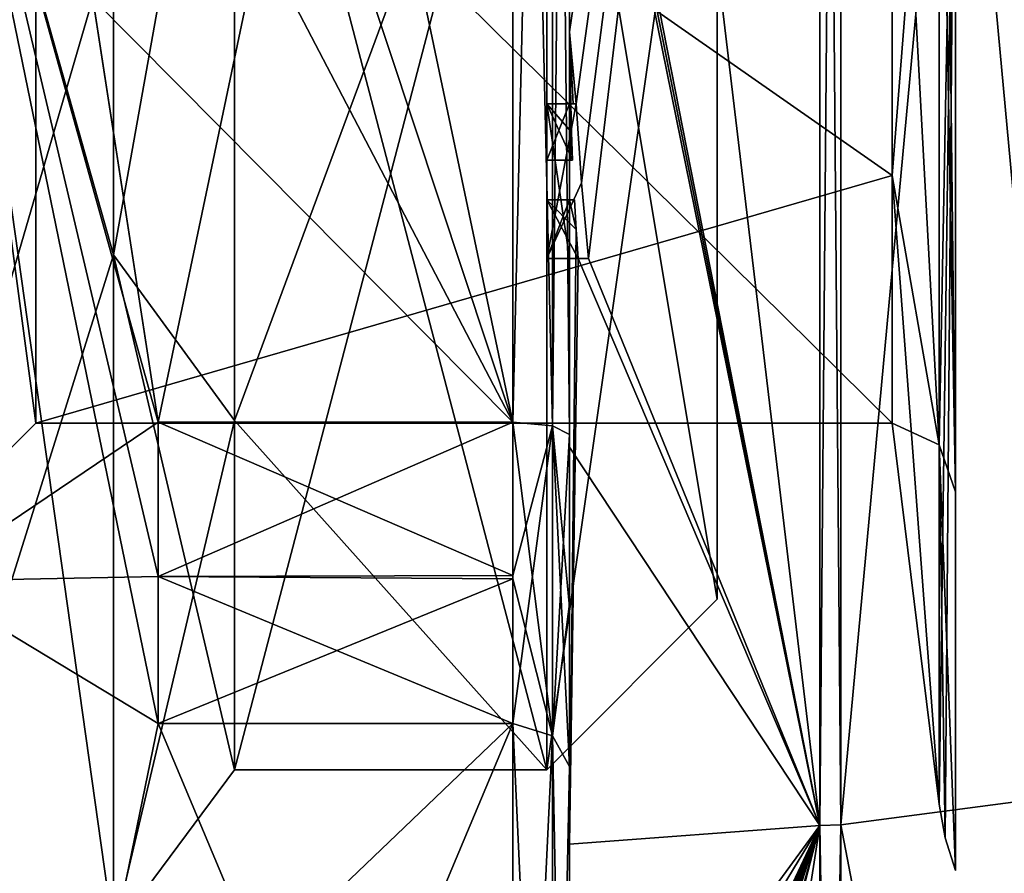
# Model space of a CAD drawing. Extents: x -23 to 1160, y -1999 to -1.
# Tile 142 of 254: x -9.24 to -0.57, y -39.41 to -31.9. Entities that reach past the tile are written whole.
import ezdxf

# ---------------------------------------------------------------- set-up
doc = ezdxf.new("R2010")
doc.units = 0
doc.header["$LTSCALE"] = 90.350045
for name, color, linetype in [('1901', 7, 'CONTINUOUS'), ('1906', 7, 'CONTINUOUS'), ('1980', 7, 'CONTINUOUS'), ('2005', 7, 'CONTINUOUS'), ('2006', 7, 'CONTINUOUS'), ('2202', 7, 'CONTINUOUS'), ('2203', 7, 'CONTINUOUS'), ('2204', 7, 'CONTINUOUS'), ('2205', 7, 'CONTINUOUS'), ('2208', 7, 'CONTINUOUS'), ('2213', 7, 'CONTINUOUS'), ('2214', 7, 'CONTINUOUS'), ('2215', 7, 'CONTINUOUS'), ('2216', 7, 'CONTINUOUS'), ('2218', 7, 'CONTINUOUS'), ('2221', 7, 'CONTINUOUS'), ('2222', 7, 'CONTINUOUS'), ('2223', 7, 'CONTINUOUS'), ('2225', 7, 'CONTINUOUS'), ('2226', 7, 'CONTINUOUS'), ('2227', 7, 'CONTINUOUS'), ('2228', 7, 'CONTINUOUS'), ('2259', 7, 'CONTINUOUS'), ('2260', 7, 'CONTINUOUS'), ('2286', 7, 'CONTINUOUS'), ('2289', 7, 'CONTINUOUS'), ('2290', 7, 'CONTINUOUS'), ('2291', 7, 'CONTINUOUS'), ('2292', 7, 'CONTINUOUS'), ('2293', 7, 'CONTINUOUS'), ('2301', 7, 'CONTINUOUS'), ('2302', 7, 'CONTINUOUS'), ('2303', 7, 'CONTINUOUS'), ('2304', 7, 'CONTINUOUS'), ('2305', 7, 'CONTINUOUS'), ('2306', 7, 'CONTINUOUS'), ('2307', 7, 'CONTINUOUS'), ('2308', 7, 'CONTINUOUS'), ('2309', 7, 'CONTINUOUS'), ('2310', 7, 'CONTINUOUS'), ('2311', 7, 'CONTINUOUS'), ('2382', 7, 'CONTINUOUS'), ('2385', 7, 'CONTINUOUS'), ('2387', 7, 'CONTINUOUS'), ('2390', 7, 'CONTINUOUS')]:
    doc.layers.add(name, color=color, linetype=linetype)

msp = doc.modelspace()

# ---------------------------------------------------------------- linework, layer by layer
at = {"layer": '1901', "color": 7, "linetype": 'CONTINUOUS'}
for points in [[(-3.1, -28, 42), (-3.1, -36.9998, 33), (-3.1, -28, 33.5), (-3.1, -28, 42)], [(-3.1, -36.9998, 33), (-3.1, -28, 24), (-3.1, -28.5, 33), (-3.1, -36.9998, 33)], [(-3.1, -36.9998, 33), (-3.1, -28.5, 33), (-3.1, -28, 33.5), (-3.1, -36.9998, 33)]]:
    msp.add_3dface(points, dxfattribs=at)
at = {"layer": '1906', "color": 7, "linetype": 'CONTINUOUS'}
for points in [[(-4.6, -28, 43.5), (-7.35, -28, 43.5), (-7.35, -35.4246, 40.4246), (-4.6, -28, 43.5)], [(-4.6, -38.5, 33), (-4.6, -28, 43.5), (-7.35, -38.5, 33), (-4.6, -38.5, 33)], [(-7.35, -38.5, 33), (-4.6, -28, 43.5), (-7.35, -35.4246, 40.4246), (-7.35, -38.5, 33)], [(-4.6, -28, 22.5), (-4.6, -38.5, 33), (-7.35, -28, 22.5), (-4.6, -28, 22.5)], [(-7.35, -28, 22.5), (-4.6, -38.5, 33), (-7.35, -35.4246, 25.5754), (-7.35, -28, 22.5)], [(-7.35, -35.4246, 25.5754), (-4.6, -38.5, 33), (-7.35, -38.5, 33), (-7.35, -35.4246, 25.5754)]]:
    msp.add_3dface(points, dxfattribs=at)
at = {"layer": '1980', "color": 7, "linetype": 'CONTINUOUS'}
for points in [[(-3.1, -36.9998, 33), (-3.1, -28, 42), (-4.6, -38.5, 33), (-3.1, -36.9998, 33)], [(-3.1, -28, 42), (-4.6, -28, 43.5), (-4.6, -38.5, 33), (-3.1, -28, 42)], [(-3.1, -28, 24), (-3.1, -36.9998, 33), (-4.6, -28, 22.5), (-3.1, -28, 24)], [(-3.1, -36.9998, 33), (-4.6, -38.5, 33), (-4.6, -28, 22.5), (-3.1, -36.9998, 33)]]:
    msp.add_3dface(points, dxfattribs=at)
at = {"layer": '2005', "color": 7, "linetype": 'CONTINUOUS'}
for points in [[(-8.417, -22.0319, 43.337), (-10.1, -28, 44.3292), (-8.417, -33.9681, 43.337), (-8.417, -22.0319, 43.337)], [(-7.35, -28, 43.5), (-8.417, -22.0319, 43.337), (-8.417, -33.9681, 43.337), (-7.35, -28, 43.5)], [(-10.1, -28, 44.3292), (-10.1, -39.3292, 33), (-8.417, -33.9681, 43.337), (-10.1, -28, 44.3292)], [(-7.35, -35.4246, 40.4246), (-7.35, -28, 43.5), (-8.417, -33.9681, 43.337), (-7.35, -35.4246, 40.4246)], [(-8.417, -33.9681, 43.337), (-10.1, -39.3292, 33), (-8.417, -39.9361, 33), (-8.417, -33.9681, 43.337)], [(-7.35, -35.4246, 40.4246), (-8.417, -33.9681, 43.337), (-8.417, -39.9361, 33), (-7.35, -35.4246, 40.4246)], [(-7.35, -38.5, 33), (-7.35, -35.4246, 40.4246), (-8.417, -39.9361, 33), (-7.35, -38.5, 33)]]:
    msp.add_3dface(points, dxfattribs=at)
at = {"layer": '2006', "color": 7, "linetype": 'CONTINUOUS'}
for points in [[(-8.417, -33.9681, 22.663), (-10.1, -28, 21.6708), (-8.417, -22.0319, 22.663), (-8.417, -33.9681, 22.663)], [(-7.35, -28, 22.5), (-8.417, -33.9681, 22.663), (-8.417, -22.0319, 22.663), (-7.35, -28, 22.5)], [(-8.417, -39.9361, 33), (-10.1, -39.3292, 33), (-10.1, -28, 21.6708), (-8.417, -39.9361, 33)], [(-8.417, -39.9361, 33), (-10.1, -28, 21.6708), (-8.417, -33.9681, 22.663), (-8.417, -39.9361, 33)], [(-7.35, -28, 22.5), (-7.35, -35.4246, 25.5754), (-8.417, -33.9681, 22.663), (-7.35, -28, 22.5)], [(-7.35, -35.4246, 25.5754), (-7.35, -38.5, 33), (-8.417, -33.9681, 22.663), (-7.35, -35.4246, 25.5754)], [(-7.35, -38.5, 33), (-8.417, -39.9361, 33), (-8.417, -33.9681, 22.663), (-7.35, -38.5, 33)]]:
    msp.add_3dface(points, dxfattribs=at)
at = {"layer": '2202', "linetype": 'CONTINUOUS'}
for points in [[(-8.0232, -20.5597, 17.05), (-4.9, -35.4403, 17.05), (-8.5978, -24.2917, 17.05), (-8.0232, -20.5597, 17.05)], [(-4.9, -20.5597, 17.05), (-4.9, -35.4403, 17.05), (-8.0232, -20.5597, 17.05), (-4.9, -20.5597, 17.05)], [(-8.5978, -24.2917, 17.05), (-4.9, -35.4403, 17.05), (-8.7857, -28, 17.05), (-8.5978, -24.2917, 17.05)], [(-8.7857, -28, 17.05), (-4.9, -35.4403, 17.05), (-8.5976, -31.7097, 17.05), (-8.7857, -28, 17.05)], [(-8.5976, -31.7097, 17.05), (-4.9, -35.4403, 17.05), (-8.0232, -35.4403, 17.05), (-8.5976, -31.7097, 17.05)]]:
    msp.add_3dface(points, dxfattribs=at)
at = {"layer": '2203', "linetype": 'CONTINUOUS'}
for points in [[(-8.0232, -38.093, 18.5815), (-4.9, -45.5332, 31.4685), (-8.7857, -41.8131, 25.025), (-8.0232, -38.093, 18.5815)], [(-4.9, -38.093, 18.5815), (-4.9, -45.5332, 31.4685), (-8.0232, -38.093, 18.5815), (-4.9, -38.093, 18.5815)]]:
    msp.add_3dface(points, dxfattribs=at)
at = {"layer": '2204', "linetype": 'CONTINUOUS'}
for points in [[(-8.0232, -45.5332, 34.5315), (-4.9, -38.093, 47.4185), (-8.7857, -41.8131, 40.975), (-8.0232, -45.5332, 34.5315)], [(-8.7857, -41.8131, 40.975), (-4.9, -38.093, 47.4185), (-8.0232, -38.093, 47.4185), (-8.7857, -41.8131, 40.975)], [(-4.9, -45.5332, 34.5315), (-4.9, -38.093, 47.4185), (-8.0232, -45.5332, 34.5315), (-4.9, -45.5332, 34.5315)]]:
    msp.add_3dface(points, dxfattribs=at)
at = {"layer": '2205', "linetype": 'CONTINUOUS'}
for points in [[(-8.0232, -35.4403, 48.95), (-4.9, -20.5597, 48.95), (-8.5978, -31.7083, 48.95), (-8.0232, -35.4403, 48.95)], [(-4.9, -35.4403, 48.95), (-4.9, -20.5597, 48.95), (-8.0232, -35.4403, 48.95), (-4.9, -35.4403, 48.95)]]:
    msp.add_3dface(points, dxfattribs=at)
at = {"layer": '2208', "linetype": 'CONTINUOUS'}
for points in [[(-4.4, -35.5503, 49.45), (-4.4, -21.7364, 49.5), (-4.4, -20.4497, 49.45), (-4.4, -35.5503, 49.45)], [(-4.4, -20.4497, 16.55), (-4.4, -29.0506, 16.5), (-4.4, -35.5503, 16.55), (-4.4, -20.4497, 16.55)], [(-4.4, -22.1297, 49.5), (-4.4, -21.7364, 49.5), (-4.4, -35.5503, 49.45), (-4.4, -22.1297, 49.5)], [(-4.4, -23.5648, 49.5), (-4.4, -22.1297, 49.5), (-4.4, -35.5503, 49.45), (-4.4, -23.5648, 49.5)], [(-4.4, -23.9582, 49.5), (-4.4, -23.5648, 49.5), (-4.4, -35.5503, 49.45), (-4.4, -23.9582, 49.5)], [(-4.4, -25.8781, 49.5), (-4.4, -23.9582, 49.5), (-4.4, -35.5503, 49.45), (-4.4, -25.8781, 49.5)], [(-4.4, -26.2268, 49.5), (-4.4, -25.8781, 49.5), (-4.4, -35.5503, 49.45), (-4.4, -26.2268, 49.5)], [(-4.4, -27.8639, 49.5), (-4.4, -26.2268, 49.5), (-4.4, -35.5503, 49.45), (-4.4, -27.8639, 49.5)], [(-4.4, -28.2828, 49.5), (-4.4, -27.8639, 49.5), (-4.4, -35.5503, 49.45), (-4.4, -28.2828, 49.5)], [(-4.4, -28.1257, 13.5002), (-4.4, -35.6608, 15.0679), (-4.4, -28.1257, 16.2172), (-4.4, -28.1257, 13.5002)], [(-4.4, -28.1257, 16.2172), (-4.4, -35.6608, 15.0679), (-4.4, -29.0506, 16.2172), (-4.4, -28.1257, 16.2172)], [(-4.4, -29.5882, 49.5), (-4.4, -28.2828, 49.5), (-4.4, -35.5503, 49.45), (-4.4, -29.5882, 49.5)], [(-4.4, -29.0506, 16.2172), (-4.4, -35.6608, 15.0679), (-4.4, -29.0506, 16.5), (-4.4, -29.0506, 16.2172)], [(-4.4, -29.0506, 16.5), (-4.4, -35.6608, 15.0679), (-4.4, -35.5503, 16.55), (-4.4, -29.0506, 16.5)], [(-4.4, -31.7888, 49.5), (-4.4, -29.5882, 49.5), (-4.4, -35.5503, 49.45), (-4.4, -31.7888, 49.5)], [(-4.4, -30.8597, 52.2892), (-4.4, -31.7888, 49.7828), (-4.4, -32.0042, 52.0844), (-4.4, -30.8597, 52.2892)], [(-4.4, -31.7888, 49.7828), (-4.4, -31.7888, 49.5), (-4.4, -32.6371, 49.5), (-4.4, -31.7888, 49.7828)], [(-4.4, -32.6371, 49.5), (-4.4, -31.7888, 49.5), (-4.4, -35.5503, 49.45), (-4.4, -32.6371, 49.5)], [(-4.4, -32.0042, 52.0844), (-4.4, -31.7888, 49.7828), (-4.4, -32.6371, 49.5), (-4.4, -32.0042, 52.0844)], [(-4.4, -33.1347, 51.8118), (-4.4, -32.0042, 52.0844), (-4.4, -33.1347, 49.804), (-4.4, -33.1347, 51.8118)], [(-4.4, -33.1347, 49.804), (-4.4, -32.0042, 52.0844), (-4.4, -32.6371, 49.804), (-4.4, -33.1347, 49.804)], [(-4.4, -32.6371, 49.804), (-4.4, -32.0042, 52.0844), (-4.4, -32.6371, 49.5), (-4.4, -32.6371, 49.804)], [(-4.4, -34, 49.5), (-4.4, -32.6371, 49.5), (-4.4, -35.5503, 49.45), (-4.4, -34, 49.5)], [(-4.4, -33.4833, 49.804), (-4.4, -34, 49.804), (-4.4, -33.4833, 51.7132), (-4.4, -33.4833, 49.804)], [(-4.4, -33.4833, 51.7132), (-4.4, -34, 49.804), (-4.4, -35.5503, 49.45), (-4.4, -33.4833, 51.7132)], [(-4.4, -39.1573, 48.9926), (-4.4, -33.4833, 51.7132), (-4.4, -38.471, 47.7638), (-4.4, -39.1573, 48.9926)], [(-4.4, -38.471, 47.7638), (-4.4, -33.4833, 51.7132), (-4.4, -37.0705, 48.663), (-4.4, -38.471, 47.7638)], [(-4.4, -37.0705, 48.663), (-4.4, -33.4833, 51.7132), (-4.4, -35.5503, 49.45), (-4.4, -37.0705, 48.663)], [(-4.4, -34, 49.804), (-4.4, -34, 49.5), (-4.4, -35.5503, 49.45), (-4.4, -34, 49.804)], [(-4.4, -35.5503, 16.55), (-4.4, -35.6608, 15.0679), (-4.4, -37.0392, 17.3187), (-4.4, -35.5503, 16.55)], [(-4.4, -35.6608, 15.0679), (-4.4, -42.0038, 19.4301), (-4.4, -37.0392, 17.3187), (-4.4, -35.6608, 15.0679)], [(-4.4, -37.0392, 17.3187), (-4.4, -42.0038, 19.4301), (-4.4, -38.471, 18.2362), (-4.4, -37.0392, 17.3187)], [(-4.4, -41.1824, 43.1674), (-4.4, -39.1573, 48.9926), (-4.4, -38.471, 47.7638), (-4.4, -41.1824, 43.1674)], [(-4.4, -41.1824, 43.1674), (-4.4, -38.471, 47.7638), (-4.4, -46.0213, 34.6862), (-4.4, -41.1824, 43.1674)], [(-4.4, -43.9233, 27.5799), (-4.4, -44.7004, 28.9259), (-4.4, -38.471, 18.2362), (-4.4, -43.9233, 27.5799)], [(-4.4, -38.471, 18.2362), (-4.4, -44.7004, 28.9259), (-4.4, -46.0213, 31.3138), (-4.4, -38.471, 18.2362)], [(-4.4, -42.8623, 25.7423), (-4.4, -43.9233, 27.5799), (-4.4, -38.471, 18.2362), (-4.4, -42.8623, 25.7423)], [(-4.4, -42.5668, 25.2304), (-4.4, -42.8623, 25.7423), (-4.4, -38.471, 18.2362), (-4.4, -42.5668, 25.2304)], [(-4.4, -41.7982, 23.8992), (-4.4, -42.5668, 25.2304), (-4.4, -38.471, 18.2362), (-4.4, -41.7982, 23.8992)], [(-4.4, -41.5888, 23.5364), (-4.4, -41.7982, 23.8992), (-4.4, -38.471, 18.2362), (-4.4, -41.5888, 23.5364)], [(-4.4, -40.868, 22.288), (-4.4, -41.5888, 23.5364), (-4.4, -38.471, 18.2362), (-4.4, -40.868, 22.288)], [(-4.4, -40.6416, 21.8958), (-4.4, -40.868, 22.288), (-4.4, -38.471, 18.2362), (-4.4, -40.6416, 21.8958)], [(-4.4, -40.1409, 21.0286), (-4.4, -40.6416, 21.8958), (-4.4, -38.471, 18.2362), (-4.4, -40.1409, 21.0286)], [(-4.4, -39.9144, 20.6364), (-4.4, -40.1409, 21.0286), (-4.4, -38.471, 18.2362), (-4.4, -39.9144, 20.6364)], [(-4.4, -42.0038, 19.4301), (-4.4, -39.9144, 20.6364), (-4.4, -38.471, 18.2362), (-4.4, -42.0038, 19.4301)], [(-4.4, -43.6713, 44.6044), (-4.4, -39.1573, 48.9926), (-4.4, -41.1824, 43.1674), (-4.4, -43.6713, 44.6044)]]:
    msp.add_3dface(points, dxfattribs=at)
at = {"layer": '2213', "linetype": 'CONTINUOUS'}
for points in [[(-2.1949, -38.9913, 13.9626), (-4.4, -20.4802, 15.0083), (-2.1949, -17.0087, 13.9626), (-2.1949, -38.9913, 13.9626)], [(-4.4, -27.7791, 13.5006), (-4.4, -20.4802, 15.0083), (-2.1949, -38.9913, 13.9626), (-4.4, -27.7791, 13.5006)], [(-4.4, -27.9524, 13.5), (-4.4, -27.7791, 13.5006), (-2.1949, -38.9913, 13.9626), (-4.4, -27.9524, 13.5)], [(-4.4, -28.1257, 13.5002), (-4.4, -27.9524, 13.5), (-2.1949, -38.9913, 13.9626), (-4.4, -28.1257, 13.5002)], [(-4.4, -35.6608, 15.0679), (-4.4, -28.1257, 13.5002), (-2.1949, -38.9913, 13.9626), (-4.4, -35.6608, 15.0679)], [(-4.4, -42.0038, 19.4301), (-4.4, -35.6608, 15.0679), (-2.1949, -38.9913, 13.9626), (-4.4, -42.0038, 19.4301)], [(-4.3341, -42.5125, 19.1364), (-4.4, -42.0038, 19.4301), (-2.1949, -38.9913, 13.9626), (-4.3341, -42.5125, 19.1364)], [(-2.1949, -49.9825, 33), (-4.3341, -42.5125, 19.1364), (-2.1949, -38.9913, 13.9626), (-2.1949, -49.9825, 33)]]:
    msp.add_3dface(points, dxfattribs=at)
at = {"layer": '2214', "linetype": 'CONTINUOUS'}
for points in [[(-2.1949, -17.0087, 52.0374), (-4.4, -32.0042, 52.0844), (-4.3401, -32.6371, 52.5), (-2.1949, -17.0087, 52.0374)], [(-4.4, -32.0042, 52.0844), (-2.1949, -17.0087, 52.0374), (-4.3913, -30.8597, 52.5), (-4.4, -32.0042, 52.0844)], [(-4.2952, -33.3336, 52.5), (-2.1949, -17.0087, 52.0374), (-4.3401, -32.6371, 52.5), (-4.2952, -33.3336, 52.5)], [(-4.2315, -34, 52.5), (-2.1949, -17.0087, 52.0374), (-4.2952, -33.3336, 52.5), (-4.2315, -34, 52.5)], [(-2.1949, -38.9913, 52.0374), (-2.1949, -17.0087, 52.0374), (-4.2315, -34, 52.5), (-2.1949, -38.9913, 52.0374)], [(-4.4, -30.8597, 52.2892), (-4.4, -32.0042, 52.0844), (-4.3913, -30.8597, 52.5), (-4.4, -30.8597, 52.2892)], [(-4.4, -32.0042, 52.0844), (-4.4, -33.1347, 51.8118), (-4.3877, -32.6371, 52.196), (-4.4, -32.0042, 52.0844)], [(-4.3401, -32.6371, 52.5), (-4.4, -32.0042, 52.0844), (-4.3683, -32.6371, 52.3488), (-4.3401, -32.6371, 52.5)], [(-4.3683, -32.6371, 52.3488), (-4.4, -32.0042, 52.0844), (-4.3877, -32.6371, 52.196), (-4.3683, -32.6371, 52.3488)], [(-4.3877, -32.6371, 52.196), (-4.4, -33.1347, 51.8118), (-4.3809, -32.8877, 52.196), (-4.3877, -32.6371, 52.196)], [(-4.3809, -32.8877, 52.196), (-4.4, -33.1347, 51.8118), (-4.3931, -33.1347, 52.0046), (-4.3809, -32.8877, 52.196)], [(-4.3723, -33.1347, 52.196), (-4.3809, -32.8877, 52.196), (-4.3931, -33.1347, 52.0046), (-4.3723, -33.1347, 52.196)], [(-4.4, -33.4833, 51.7132), (-4.4, -39.1573, 48.9926), (-4.3417, -33.7438, 52.196), (-4.4, -33.4833, 51.7132)], [(-4.3891, -33.4833, 51.956), (-4.4, -33.4833, 51.7132), (-4.3566, -33.4833, 52.196), (-4.3891, -33.4833, 51.956)], [(-4.3566, -33.4833, 52.196), (-4.4, -33.4833, 51.7132), (-4.3417, -33.7438, 52.196), (-4.3566, -33.4833, 52.196)], [(-4.3417, -33.7438, 52.196), (-4.4, -39.1573, 48.9926), (-4.324, -34, 52.196), (-4.3417, -33.7438, 52.196)], [(-4.4, -39.1573, 48.9926), (-2.1949, -38.9913, 52.0374), (-4.324, -34, 52.196), (-4.4, -39.1573, 48.9926)], [(-4.324, -34, 52.196), (-2.1949, -38.9913, 52.0374), (-4.2315, -34, 52.5), (-4.324, -34, 52.196)], [(-4.2821, -34, 52.3497), (-4.324, -34, 52.196), (-4.2315, -34, 52.5), (-4.2821, -34, 52.3497)], [(-4.4, -44.2162, 43.8298), (-4.4, -44.4993, 43.3934), (-2.1949, -38.9913, 52.0374), (-4.4, -44.2162, 43.8298)], [(-4.4, -44.2162, 43.8298), (-2.1949, -38.9913, 52.0374), (-4.3985, -43.974, 44.3323), (-4.4, -44.2162, 43.8298)], [(-4.4, -39.1573, 48.9926), (-4.4, -43.6713, 44.6044), (-2.1949, -38.9913, 52.0374), (-4.4, -39.1573, 48.9926)], [(-2.1949, -38.9913, 52.0374), (-4.4, -43.6713, 44.6044), (-4.3992, -43.7259, 44.6359), (-2.1949, -38.9913, 52.0374)], [(-4.4, -44.6844, 43.0976), (-4.4, -44.946, 42.648), (-2.1949, -38.9913, 52.0374), (-4.4, -44.6844, 43.0976)], [(-4.4, -44.6844, 43.0976), (-2.1949, -38.9913, 52.0374), (-4.4, -44.599, 43.2496), (-4.4, -44.6844, 43.0976)], [(-2.1949, -38.9913, 52.0374), (-4.4, -44.946, 42.648), (-4.4, -45.2061, 42.1982), (-2.1949, -38.9913, 52.0374)], [(-4.4, -47.0336, 37.2391), (-4.4, -47.5, 33), (-2.1949, -38.9913, 52.0374), (-4.4, -47.0336, 37.2391)], [(-4.4, -47.0336, 37.2391), (-2.1949, -38.9913, 52.0374), (-4.3979, -45.8875, 41.0179), (-4.4, -47.0336, 37.2391)], [(-4.4, -47.5, 33), (-3.7691, -49.1602, 33), (-2.1949, -38.9913, 52.0374), (-4.4, -47.5, 33)], [(-4.3996, -45.5472, 41.6073), (-2.1949, -38.9913, 52.0374), (-4.4, -45.2061, 42.1982), (-4.3996, -45.5472, 41.6073)], [(-4.4, -44.599, 43.2496), (-2.1949, -38.9913, 52.0374), (-4.4, -44.5119, 43.4006), (-4.4, -44.599, 43.2496)], [(-4.4, -44.5119, 43.4006), (-2.1949, -38.9913, 52.0374), (-4.4, -44.4993, 43.3934), (-4.4, -44.5119, 43.4006)], [(-4.3979, -45.8875, 41.0179), (-2.1949, -38.9913, 52.0374), (-4.3996, -45.5472, 41.6073), (-4.3979, -45.8875, 41.0179)], [(-4.3969, -43.7805, 44.6674), (-2.1949, -38.9913, 52.0374), (-4.3992, -43.7259, 44.6359), (-4.3969, -43.7805, 44.6674)], [(-4.3985, -43.974, 44.3323), (-2.1949, -38.9913, 52.0374), (-4.3978, -43.8771, 44.5), (-4.3985, -43.974, 44.3323)], [(-4.3978, -43.8771, 44.5), (-2.1949, -38.9913, 52.0374), (-4.3969, -43.7805, 44.6674), (-4.3978, -43.8771, 44.5)], [(-3.7691, -49.1602, 33), (-2.1949, -49.9825, 33), (-2.1949, -38.9913, 52.0374), (-3.7691, -49.1602, 33)]]:
    msp.add_3dface(points, dxfattribs=at)
at = {"layer": '2215', "linetype": 'CONTINUOUS'}
for points in [[(-2.0094, -38.9849, 52.0264), (0, -17.2786, 51.5712), (-2.0094, -17.0151, 52.0264), (-2.0094, -38.9849, 52.0264)], [(0, -38.7214, 51.5712), (0, -17.2786, 51.5712), (-2.0094, -38.9849, 52.0264), (0, -38.7214, 51.5712)], [(0, -49.444, 33), (0, -38.7214, 51.5712), (-2.0094, -49.9698, 33), (0, -49.444, 33)], [(-2.0094, -49.9698, 33), (0, -38.7214, 51.5712), (-2.0094, -38.9849, 52.0264), (-2.0094, -49.9698, 33)]]:
    msp.add_3dface(points, dxfattribs=at)
at = {"layer": '2216', "linetype": 'CONTINUOUS'}
for points in [[(0, -17.2786, 14.4288), (0, -38.7214, 14.4288), (-2.0094, -17.0151, 13.9736), (0, -17.2786, 14.4288)], [(-2.0094, -17.0151, 13.9736), (0, -38.7214, 14.4288), (-2.0094, -38.9849, 13.9736), (-2.0094, -17.0151, 13.9736)], [(0, -38.7214, 14.4288), (0, -49.444, 33), (-2.0094, -38.9849, 13.9736), (0, -38.7214, 14.4288)], [(0, -49.444, 33), (-2.0094, -49.9698, 33), (-2.0094, -38.9849, 13.9736), (0, -49.444, 33)]]:
    msp.add_3dface(points, dxfattribs=at)
at = {"layer": '2218', "linetype": 'CONTINUOUS'}
for points in [[(-1.5562, -28, 25.55), (-1.5562, -33.2679, 27.7321), (-1.1443, -28, 22.1953), (-1.5562, -28, 25.55)], [(-1.1443, -28, 22.1953), (-1.5562, -33.2679, 27.7321), (-1.1443, -35.64, 25.3599), (-1.1443, -28, 22.1953)], [(-1.5562, -33.2679, 38.2679), (-1.5562, -28, 40.45), (-1.1443, -35.64, 40.6401), (-1.5562, -33.2679, 38.2679)], [(-1.5562, -28, 40.45), (-1.1443, -28, 43.8047), (-1.1443, -35.64, 40.6401), (-1.5562, -28, 40.45)], [(-1.5562, -33.2679, 27.7321), (-1.5562, -35.45, 33), (-1.1443, -35.64, 25.3599), (-1.5562, -33.2679, 27.7321)], [(-1.5562, -35.45, 33), (-1.5562, -33.2679, 38.2679), (-1.1443, -38.8047, 33), (-1.5562, -35.45, 33)], [(-1.1443, -38.8047, 33), (-1.5562, -33.2679, 38.2679), (-1.1443, -35.64, 40.6401), (-1.1443, -38.8047, 33)], [(-1.1443, -35.64, 25.3599), (-1.5562, -35.45, 33), (-1.1443, -38.8047, 33), (-1.1443, -35.64, 25.3599)]]:
    msp.add_3dface(points, dxfattribs=at)
at = {"layer": '2221', "linetype": 'CONTINUOUS'}
for points in [[(-2.1949, -38.9913, 13.9626), (-2.1949, -17.0087, 13.9626), (-2.0094, -38.9849, 13.9736), (-2.1949, -38.9913, 13.9626)], [(-2.1949, -17.0087, 13.9626), (-2.0094, -17.0151, 13.9736), (-2.0094, -38.9849, 13.9736), (-2.1949, -17.0087, 13.9626)], [(-2.0094, -49.9698, 33), (-2.1949, -38.9913, 13.9626), (-2.0094, -38.9849, 13.9736), (-2.0094, -49.9698, 33)], [(-2.1949, -49.9825, 33), (-2.1949, -38.9913, 13.9626), (-2.1016, -49.9849, 33), (-2.1949, -49.9825, 33)], [(-2.1949, -38.9913, 13.9626), (-2.0094, -49.9698, 33), (-2.1016, -49.9849, 33), (-2.1949, -38.9913, 13.9626)]]:
    msp.add_3dface(points, dxfattribs=at)
at = {"layer": '2222', "linetype": 'CONTINUOUS'}
for points in [[(-2.1949, -17.0087, 52.0374), (-2.1949, -38.9913, 52.0374), (-2.0094, -17.0151, 52.0264), (-2.1949, -17.0087, 52.0374)], [(-2.1949, -38.9913, 52.0374), (-2.0094, -38.9849, 52.0264), (-2.0094, -17.0151, 52.0264), (-2.1949, -38.9913, 52.0374)], [(-2.1949, -38.9913, 52.0374), (-2.1949, -49.9825, 33), (-2.0094, -38.9849, 52.0264), (-2.1949, -38.9913, 52.0374)], [(-2.0094, -38.9849, 52.0264), (-2.1949, -49.9825, 33), (-2.1016, -49.9849, 33), (-2.0094, -38.9849, 52.0264)], [(-2.0094, -49.9698, 33), (-2.0094, -38.9849, 52.0264), (-2.1016, -49.9849, 33), (-2.0094, -49.9698, 33)]]:
    msp.add_3dface(points, dxfattribs=at)
at = {"layer": '2223', "linetype": 'CONTINUOUS'}
for points in [[(-10.1, -36.8388, 24.1612), (-10.1, -28, 20.5), (-8.0232, -38.093, 18.5815), (-10.1, -36.8388, 24.1612)], [(-10.1, -28, 20.5), (-8.5976, -31.7097, 17.05), (-8.0232, -35.4403, 17.05), (-10.1, -28, 20.5)], [(-10.1, -28, 20.5), (-8.0232, -35.4403, 17.05), (-8.0232, -36.8, 17.758), (-10.1, -28, 20.5)], [(-8.0232, -38.093, 18.5815), (-10.1, -28, 20.5), (-8.0232, -36.8, 17.758), (-8.0232, -38.093, 18.5815)], [(-10.1, -36.8388, 41.8388), (-8.5978, -31.7083, 48.95), (-8.7857, -28, 48.95), (-10.1, -36.8388, 41.8388)], [(-10.1, -36.8388, 41.8388), (-8.7857, -28, 48.95), (-9.4827, -28, 47.2402), (-10.1, -36.8388, 41.8388)], [(-10.1, -36.8388, 41.8388), (-8.0232, -35.4403, 48.95), (-8.5978, -31.7083, 48.95), (-10.1, -36.8388, 41.8388)], [(-8.0232, -35.4403, 48.95), (-10.1, -36.8388, 41.8388), (-8.0232, -36.8, 48.242), (-8.0232, -35.4403, 48.95)], [(-10.1, -36.8388, 41.8388), (-8.0232, -38.093, 47.4185), (-8.0232, -36.8, 48.242), (-10.1, -36.8388, 41.8388)], [(-10.1, -36.8388, 41.8388), (-10.1, -40.5, 33), (-8.7857, -41.8131, 40.975), (-10.1, -36.8388, 41.8388)], [(-10.1, -36.8388, 41.8388), (-8.7857, -41.8131, 40.975), (-8.0232, -38.093, 47.4185), (-10.1, -36.8388, 41.8388)], [(-10.1, -40.5, 33), (-10.1, -36.8388, 24.1612), (-8.0232, -45.6, 33), (-10.1, -40.5, 33)], [(-10.1, -36.8388, 24.1612), (-8.0232, -38.093, 18.5815), (-8.7857, -41.8131, 25.025), (-10.1, -36.8388, 24.1612)], [(-10.1, -36.8388, 24.1612), (-8.7857, -41.8131, 25.025), (-8.0232, -45.5332, 31.4685), (-10.1, -36.8388, 24.1612)], [(-10.1, -36.8388, 24.1612), (-8.0232, -45.5332, 31.4685), (-8.0232, -45.6, 33), (-10.1, -36.8388, 24.1612)]]:
    msp.add_3dface(points, dxfattribs=at)
at = {"layer": '2225', "linetype": 'CONTINUOUS'}
for points in [[(-1.5562, -33.2679, 27.7321), (-1.5562, -28, 25.55), (-9.1, -28.0008, 25.55), (-1.5562, -33.2679, 27.7321)], [(-9.1, -35.45, 33), (-1.5562, -33.2679, 27.7321), (-9.1, -28.0008, 25.55), (-9.1, -35.45, 33)], [(-1.5562, -35.45, 33), (-1.5562, -33.2679, 27.7321), (-9.1, -35.45, 33), (-1.5562, -35.45, 33)]]:
    msp.add_3dface(points, dxfattribs=at)
at = {"layer": '2226', "linetype": 'CONTINUOUS'}
for points in [[(-1.5562, -35.45, 33), (-9.1, -35.45, 33), (-9.1, -27.9992, 40.45), (-1.5562, -35.45, 33)], [(-1.5562, -35.45, 33), (-9.1, -27.9992, 40.45), (-1.5562, -33.2679, 38.2679), (-1.5562, -35.45, 33)], [(-1.5562, -33.2679, 38.2679), (-9.1, -27.9992, 40.45), (-1.5562, -28, 40.45), (-1.5562, -33.2679, 38.2679)]]:
    msp.add_3dface(points, dxfattribs=at)
at = {"layer": '2227', "linetype": 'CONTINUOUS'}
for points in [[(-10.1, -28.0007, 24.5501), (-10.1, -36.45, 33), (-9.1, -28.0008, 25.55), (-10.1, -28.0007, 24.5501)], [(-10.1, -36.45, 33), (-9.1, -35.45, 33), (-9.1, -28.0008, 25.55), (-10.1, -36.45, 33)]]:
    msp.add_3dface(points, dxfattribs=at)
at = {"layer": '2228', "linetype": 'CONTINUOUS'}
for points in [[(-9.1, -35.45, 33), (-10.1, -27.9993, 41.4499), (-9.1, -27.9992, 40.45), (-9.1, -35.45, 33)], [(-10.1, -36.45, 33), (-10.1, -27.9993, 41.4499), (-9.1, -35.45, 33), (-10.1, -36.45, 33)]]:
    msp.add_3dface(points, dxfattribs=at)
at = {"layer": '2259', "linetype": 'CONTINUOUS'}
for points in [[(-4.6, -32.6371, 52.5), (-4.6, -32.6371, 52.196), (-4.6, -33.1347, 52.196), (-4.6, -32.6371, 52.5)], [(-4.6, -34, 52.5), (-4.6, -32.6371, 52.5), (-4.6, -34, 52.196), (-4.6, -34, 52.5)], [(-4.6, -34, 52.196), (-4.6, -32.6371, 52.5), (-4.6, -33.4833, 52.196), (-4.6, -34, 52.196)], [(-4.6, -33.4833, 52.196), (-4.6, -32.6371, 52.5), (-4.6, -33.1347, 52.196), (-4.6, -33.4833, 52.196)], [(-4.6, -32.6371, 49.5), (-4.6, -34, 49.5), (-4.6, -32.6371, 49.804), (-4.6, -32.6371, 49.5)], [(-4.6, -32.6371, 49.804), (-4.6, -34, 49.5), (-4.6, -33.1347, 49.804), (-4.6, -32.6371, 49.804)], [(-4.6, -33.4833, 49.804), (-4.6, -33.4833, 52.196), (-4.6, -33.1347, 52.196), (-4.6, -33.4833, 49.804)], [(-4.6, -34, 49.5), (-4.6, -33.4833, 49.804), (-4.6, -33.1347, 49.804), (-4.6, -34, 49.5)], [(-4.6, -33.1347, 49.804), (-4.6, -33.4833, 49.804), (-4.6, -33.1347, 52.196), (-4.6, -33.1347, 49.804)], [(-4.6, -34, 49.804), (-4.6, -33.4833, 49.804), (-4.6, -34, 49.5), (-4.6, -34, 49.804)]]:
    msp.add_3dface(points, dxfattribs=at)
at = {"layer": '2260', "linetype": 'CONTINUOUS'}
for points in [[(-4.3401, -32.6371, 52.5), (-4.3683, -32.6371, 52.3488), (-4.6, -32.6371, 52.5), (-4.3401, -32.6371, 52.5)], [(-4.3683, -32.6371, 52.3488), (-4.3877, -32.6371, 52.196), (-4.6, -32.6371, 52.5), (-4.3683, -32.6371, 52.3488)], [(-4.3877, -32.6371, 52.196), (-4.6, -32.6371, 52.196), (-4.6, -32.6371, 52.5), (-4.3877, -32.6371, 52.196)]]:
    msp.add_3dface(points, dxfattribs=at)
at = {"layer": '2286', "linetype": 'CONTINUOUS'}
for points in [[(-4.4, -35.5503, 49.45), (-4.4, -20.4497, 49.45), (-4.549, -20.5279, 49.094), (-4.4, -35.5503, 49.45)], [(-4.549, -20.5279, 49.094), (-4.9, -20.5597, 48.95), (-4.549, -35.4721, 49.094), (-4.549, -20.5279, 49.094)], [(-4.4, -35.5503, 49.45), (-4.549, -20.5279, 49.094), (-4.549, -35.4721, 49.094), (-4.4, -35.5503, 49.45)], [(-4.9, -20.5597, 48.95), (-4.9, -35.4403, 48.95), (-4.549, -35.4721, 49.094), (-4.9, -20.5597, 48.95)]]:
    msp.add_3dface(points, dxfattribs=at)
at = {"layer": '2289', "linetype": 'CONTINUOUS'}
for points in [[(-4.4, -20.4497, 16.55), (-4.4, -35.5503, 16.55), (-4.549, -35.4721, 16.906), (-4.4, -20.4497, 16.55)], [(-4.4, -20.4497, 16.55), (-4.549, -35.4721, 16.906), (-4.549, -20.5279, 16.906), (-4.4, -20.4497, 16.55)], [(-4.9, -35.4403, 17.05), (-4.9, -20.5597, 17.05), (-4.549, -20.5279, 16.906), (-4.9, -35.4403, 17.05)], [(-4.549, -35.4721, 16.906), (-4.9, -35.4403, 17.05), (-4.549, -20.5279, 16.906), (-4.549, -35.4721, 16.906)]]:
    msp.add_3dface(points, dxfattribs=at)
at = {"layer": '2290', "linetype": 'CONTINUOUS'}
for points in [[(-4.9, -45.5332, 31.4685), (-4.9, -38.093, 18.5815), (-4.549, -38.2017, 18.482), (-4.9, -45.5332, 31.4685)], [(-4.549, -45.6738, 31.4241), (-4.9, -45.5332, 31.4685), (-4.549, -38.2017, 18.482), (-4.549, -45.6738, 31.4241)], [(-4.4, -38.471, 18.2362), (-4.549, -45.6738, 31.4241), (-4.549, -38.2017, 18.482), (-4.4, -38.471, 18.2362)], [(-4.4, -38.471, 18.2362), (-4.4, -46.0213, 31.3138), (-4.549, -45.6738, 31.4241), (-4.4, -38.471, 18.2362)]]:
    msp.add_3dface(points, dxfattribs=at)
at = {"layer": '2291', "linetype": 'CONTINUOUS'}
for points in [[(-4.9, -38.093, 47.4185), (-4.9, -45.5332, 34.5315), (-4.549, -45.6738, 34.5759), (-4.9, -38.093, 47.4185)], [(-4.549, -38.2017, 47.518), (-4.9, -38.093, 47.4185), (-4.549, -45.6738, 34.5759), (-4.549, -38.2017, 47.518)], [(-4.4, -46.0213, 34.6862), (-4.4, -38.471, 47.7638), (-4.549, -38.2017, 47.518), (-4.4, -46.0213, 34.6862)], [(-4.4, -46.0213, 34.6862), (-4.549, -38.2017, 47.518), (-4.549, -45.6738, 34.5759), (-4.4, -46.0213, 34.6862)]]:
    msp.add_3dface(points, dxfattribs=at)
at = {"layer": '2292', "linetype": 'CONTINUOUS'}
for points in [[(-1.1443, -28, 22.1953), (-1.1443, -35.64, 25.3599), (-1, -27.9994, 21.6124), (-1.1443, -28, 22.1953)], [(-1.1443, -35.64, 25.3599), (-1.1443, -38.8047, 33), (-1, -27.9994, 21.6124), (-1.1443, -35.64, 25.3599)], [(-1.1443, -38.8047, 33), (-1.0897, -39.1005, 33), (-1, -27.9994, 21.6124), (-1.1443, -38.8047, 33)], [(-1.0897, -39.1005, 33), (-1, -39.3877, 33), (-1, -27.9994, 21.6124), (-1.0897, -39.1005, 33)]]:
    msp.add_3dface(points, dxfattribs=at)
at = {"layer": '2293', "linetype": 'CONTINUOUS'}
for points in [[(-1.1443, -35.64, 40.6401), (-1.1443, -28, 43.8047), (-1, -36.0523, 41.0523), (-1.1443, -35.64, 40.6401)], [(-1, -36.0523, 41.0523), (-1.1443, -28, 43.8047), (-1.0897, -28, 44.1005), (-1, -36.0523, 41.0523)], [(-1, -28, 44.3877), (-1, -36.0523, 41.0523), (-1.0897, -28, 44.1005), (-1, -28, 44.3877)], [(-1.1443, -38.8047, 33), (-1.1443, -35.64, 40.6401), (-1.0897, -39.1005, 33), (-1.1443, -38.8047, 33)], [(-1, -39.3877, 33), (-1.1443, -35.64, 40.6401), (-1, -36.0523, 41.0523), (-1, -39.3877, 33)], [(-1.1443, -35.64, 40.6401), (-1, -39.3877, 33), (-1.0897, -39.1005, 33), (-1.1443, -35.64, 40.6401)]]:
    msp.add_3dface(points, dxfattribs=at)
at = {"layer": '2301', "linetype": 'CONTINUOUS'}
for points in [[(-4.3877, -32.6371, 52.196), (-4.3809, -32.8877, 52.196), (-4.6, -32.6371, 52.196), (-4.3877, -32.6371, 52.196)], [(-4.3809, -32.8877, 52.196), (-4.3723, -33.1347, 52.196), (-4.6, -32.6371, 52.196), (-4.3809, -32.8877, 52.196)], [(-4.6, -32.6371, 52.196), (-4.3723, -33.1347, 52.196), (-4.6, -33.1347, 52.196), (-4.6, -32.6371, 52.196)]]:
    msp.add_3dface(points, dxfattribs=at)
at = {"layer": '2302', "linetype": 'CONTINUOUS'}
for points in [[(-4.4, -33.1347, 51.8118), (-4.4, -33.1347, 49.804), (-4.6, -33.1347, 52.196), (-4.4, -33.1347, 51.8118)], [(-4.3931, -33.1347, 52.0046), (-4.4, -33.1347, 51.8118), (-4.6, -33.1347, 52.196), (-4.3931, -33.1347, 52.0046)], [(-4.4, -33.1347, 49.804), (-4.6, -33.1347, 49.804), (-4.6, -33.1347, 52.196), (-4.4, -33.1347, 49.804)], [(-4.3723, -33.1347, 52.196), (-4.3931, -33.1347, 52.0046), (-4.6, -33.1347, 52.196), (-4.3723, -33.1347, 52.196)]]:
    msp.add_3dface(points, dxfattribs=at)
at = {"layer": '2303', "linetype": 'CONTINUOUS'}
for points in [[(-4.4, -33.1347, 49.804), (-4.4, -32.6371, 49.804), (-4.6, -33.1347, 49.804), (-4.4, -33.1347, 49.804)], [(-4.4, -32.6371, 49.804), (-4.6, -32.6371, 49.804), (-4.6, -33.1347, 49.804), (-4.4, -32.6371, 49.804)]]:
    msp.add_3dface(points, dxfattribs=at)
at = {"layer": '2304', "linetype": 'CONTINUOUS'}
for points in [[(-4.4, -32.6371, 49.804), (-4.4, -32.6371, 49.5), (-4.6, -32.6371, 49.804), (-4.4, -32.6371, 49.804)], [(-4.4, -32.6371, 49.5), (-4.6, -32.6371, 49.5), (-4.6, -32.6371, 49.804), (-4.4, -32.6371, 49.5)]]:
    msp.add_3dface(points, dxfattribs=at)
at = {"layer": '2305', "linetype": 'CONTINUOUS'}
for points in [[(-4.4, -32.6371, 49.5), (-4.4, -34, 49.5), (-4.6, -32.6371, 49.5), (-4.4, -32.6371, 49.5)], [(-4.4, -34, 49.5), (-4.6, -34, 49.5), (-4.6, -32.6371, 49.5), (-4.4, -34, 49.5)]]:
    msp.add_3dface(points, dxfattribs=at)
at = {"layer": '2306', "linetype": 'CONTINUOUS'}
for points in [[(-4.4, -34, 49.5), (-4.4, -34, 49.804), (-4.6, -34, 49.5), (-4.4, -34, 49.5)], [(-4.4, -34, 49.804), (-4.6, -34, 49.804), (-4.6, -34, 49.5), (-4.4, -34, 49.804)]]:
    msp.add_3dface(points, dxfattribs=at)
at = {"layer": '2307', "linetype": 'CONTINUOUS'}
for points in [[(-4.4, -34, 49.804), (-4.4, -33.4833, 49.804), (-4.6, -34, 49.804), (-4.4, -34, 49.804)], [(-4.4, -33.4833, 49.804), (-4.6, -33.4833, 49.804), (-4.6, -34, 49.804), (-4.4, -33.4833, 49.804)]]:
    msp.add_3dface(points, dxfattribs=at)
at = {"layer": '2308', "linetype": 'CONTINUOUS'}
for points in [[(-4.4, -33.4833, 49.804), (-4.4, -33.4833, 51.7132), (-4.6, -33.4833, 49.804), (-4.4, -33.4833, 49.804)], [(-4.4, -33.4833, 51.7132), (-4.3891, -33.4833, 51.956), (-4.6, -33.4833, 49.804), (-4.4, -33.4833, 51.7132)], [(-4.3891, -33.4833, 51.956), (-4.3566, -33.4833, 52.196), (-4.6, -33.4833, 52.196), (-4.3891, -33.4833, 51.956)], [(-4.3891, -33.4833, 51.956), (-4.6, -33.4833, 52.196), (-4.6, -33.4833, 49.804), (-4.3891, -33.4833, 51.956)]]:
    msp.add_3dface(points, dxfattribs=at)
at = {"layer": '2309', "linetype": 'CONTINUOUS'}
for points in [[(-4.3566, -33.4833, 52.196), (-4.3417, -33.7438, 52.196), (-4.6, -33.4833, 52.196), (-4.3566, -33.4833, 52.196)], [(-4.3417, -33.7438, 52.196), (-4.324, -34, 52.196), (-4.6, -33.4833, 52.196), (-4.3417, -33.7438, 52.196)], [(-4.324, -34, 52.196), (-4.6, -34, 52.196), (-4.6, -33.4833, 52.196), (-4.324, -34, 52.196)]]:
    msp.add_3dface(points, dxfattribs=at)
at = {"layer": '2310', "linetype": 'CONTINUOUS'}
for points in [[(-4.324, -34, 52.196), (-4.2821, -34, 52.3497), (-4.6, -34, 52.5), (-4.324, -34, 52.196)], [(-4.324, -34, 52.196), (-4.6, -34, 52.5), (-4.6, -34, 52.196), (-4.324, -34, 52.196)], [(-4.2821, -34, 52.3497), (-4.2315, -34, 52.5), (-4.6, -34, 52.5), (-4.2821, -34, 52.3497)]]:
    msp.add_3dface(points, dxfattribs=at)
at = {"layer": '2311', "linetype": 'CONTINUOUS'}
for points in [[(-4.2952, -33.3336, 52.5), (-4.3401, -32.6371, 52.5), (-4.6, -34, 52.5), (-4.2952, -33.3336, 52.5)], [(-4.3401, -32.6371, 52.5), (-4.6, -32.6371, 52.5), (-4.6, -34, 52.5), (-4.3401, -32.6371, 52.5)], [(-4.2315, -34, 52.5), (-4.2952, -33.3336, 52.5), (-4.6, -34, 52.5), (-4.2315, -34, 52.5)]]:
    msp.add_3dface(points, dxfattribs=at)
at = {"layer": '2382', "linetype": 'CONTINUOUS'}
for points in [[(-8.0232, -35.4403, 17.05), (-4.9, -35.4403, 17.05), (-4.9, -36.7905, 17.7525), (-8.0232, -35.4403, 17.05)], [(-8.0232, -36.8, 17.758), (-8.0232, -35.4403, 17.05), (-4.9, -36.7905, 17.7525), (-8.0232, -36.8, 17.758)], [(-4.9, -35.4403, 48.95), (-8.0232, -35.4403, 48.95), (-8.0232, -36.8, 48.242), (-4.9, -35.4403, 48.95)], [(-4.9, -35.4403, 48.95), (-8.0232, -36.8, 48.242), (-4.9, -36.8189, 48.2311), (-4.9, -35.4403, 48.95)], [(-4.9, -38.093, 18.5815), (-8.0232, -36.8, 17.758), (-4.9, -36.7905, 17.7525), (-4.9, -38.093, 18.5815)], [(-4.9, -38.093, 18.5815), (-8.0232, -38.093, 18.5815), (-8.0232, -36.8, 17.758), (-4.9, -38.093, 18.5815)], [(-8.0232, -36.8, 48.242), (-8.0232, -38.093, 47.4185), (-4.9, -36.8189, 48.2311), (-8.0232, -36.8, 48.242)], [(-8.0232, -38.093, 47.4185), (-4.9, -38.093, 47.4185), (-4.9, -36.8189, 48.2311), (-8.0232, -38.093, 47.4185)]]:
    msp.add_3dface(points, dxfattribs=at)
at = {"layer": '2385', "linetype": 'CONTINUOUS'}
for points in [[(-4.9, -36.7905, 17.7525), (-4.9, -35.4403, 17.05), (-4.549, -35.4721, 16.906), (-4.9, -36.7905, 17.7525)], [(-4.9, -38.093, 18.5815), (-4.9, -36.7905, 17.7525), (-4.549, -35.4721, 16.906), (-4.9, -38.093, 18.5815)], [(-4.549, -38.2017, 18.482), (-4.9, -38.093, 18.5815), (-4.549, -35.4721, 16.906), (-4.549, -38.2017, 18.482)], [(-4.4, -35.5503, 16.55), (-4.549, -38.2017, 18.482), (-4.549, -35.4721, 16.906), (-4.4, -35.5503, 16.55)], [(-4.4, -35.5503, 16.55), (-4.4, -37.0392, 17.3187), (-4.549, -38.2017, 18.482), (-4.4, -35.5503, 16.55)], [(-4.4, -37.0392, 17.3187), (-4.4, -38.471, 18.2362), (-4.549, -38.2017, 18.482), (-4.4, -37.0392, 17.3187)]]:
    msp.add_3dface(points, dxfattribs=at)
at = {"layer": '2387', "linetype": 'CONTINUOUS'}
for points in [[(-4.9, -35.4403, 48.95), (-4.9, -36.8189, 48.2311), (-4.549, -38.2017, 47.518), (-4.9, -35.4403, 48.95)], [(-4.549, -35.4721, 49.094), (-4.9, -35.4403, 48.95), (-4.549, -38.2017, 47.518), (-4.549, -35.4721, 49.094)], [(-4.4, -38.471, 47.7638), (-4.4, -37.0705, 48.663), (-4.549, -35.4721, 49.094), (-4.4, -38.471, 47.7638)], [(-4.4, -38.471, 47.7638), (-4.549, -35.4721, 49.094), (-4.549, -38.2017, 47.518), (-4.4, -38.471, 47.7638)], [(-4.4, -37.0705, 48.663), (-4.4, -35.5503, 49.45), (-4.549, -35.4721, 49.094), (-4.4, -37.0705, 48.663)], [(-4.9, -36.8189, 48.2311), (-4.9, -38.093, 47.4185), (-4.549, -38.2017, 47.518), (-4.9, -36.8189, 48.2311)]]:
    msp.add_3dface(points, dxfattribs=at)
at = {"layer": '2390', "linetype": 'CONTINUOUS'}
for points in [[(-1, -39.3877, 33), (-1, -36.0523, 41.0523), (-1, -16.6124, 32.9994), (-1, -39.3877, 33)], [(-1, -39.3877, 33), (-1, -16.6124, 32.9994), (-1, -27.9994, 21.6124), (-1, -39.3877, 33)], [(-1, -36.0523, 41.0523), (-1, -28, 44.3877), (-1, -16.6124, 32.9994), (-1, -36.0523, 41.0523)]]:
    msp.add_3dface(points, dxfattribs=at)

doc.saveas('drawing.dxf')
